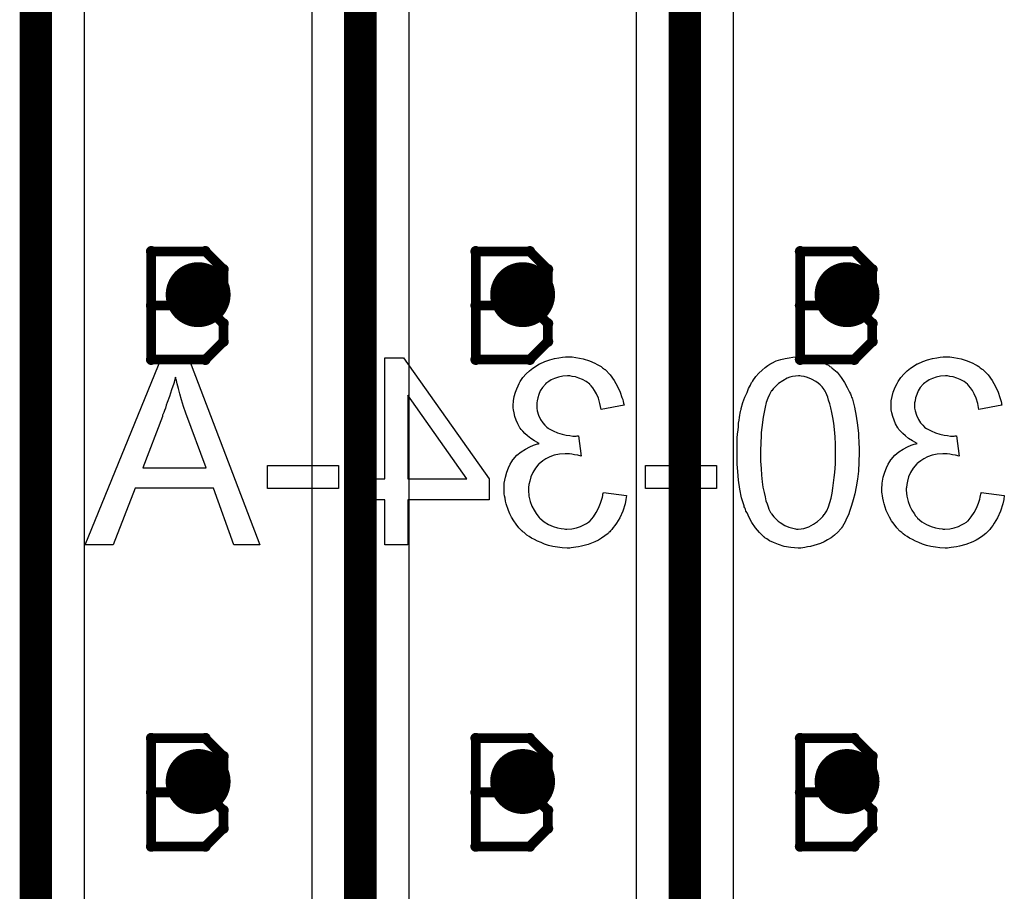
# Model space of a CAD drawing. Extents: x -1.5 to 9, y -3 to 5.
# Tile 124 of 256: x 0.295 to 0.598, y 2.216 to 2.485. Entities that reach past the tile are written whole.
import ezdxf

# ---------------------------------------------------------------- set-up
doc = ezdxf.new("R2010")
doc.units = 0
doc.layers.get('0').update_dxf_attribs({"linetype": 'CONTINUOUS'})
for name, color, linetype in [('qfn16-30-34-a_copper_signal_1', 1, 'CONTINUOUS'), ('qfn16-30-34-a_copper_signal_2', 1, 'CONTINUOUS'), ('qfn16-30-34-a_copper_signal_bot', 5, 'CONTINUOUS'), ('qfn16-30-34-a_copper_signal_top', 1, 'CONTINUOUS'), ('qfn16-30-34-a_drawing_1', 1, 'CONTINUOUS'), ('qfn16-30-34-a_drillmap_1', 1, 'CONTINUOUS'), ('qfn16-30-34-a_legend_bot', 1, 'CONTINUOUS'), ('qfn16-30-34-a_pth_drill', 1, 'CONTINUOUS')]:
    doc.layers.add(name, color=color, linetype=linetype)

# ---------------------------------------------------------------- blocks, each defined once
blk = doc.blocks.new('D29')
at = {"const_width": 0.01}
blk.add_lwpolyline([(-0.005, 0, 1), (0.005, 0, 1)], format="xyb", close=True, dxfattribs=at)
blk = doc.blocks.new('D64')
at = {"const_width": 0.005}
blk.add_lwpolyline([(-0.0025, 0, 1), (0.0025, 0, 1)], format="xyb", close=True, dxfattribs=at)
blk = doc.blocks.new('D69')
at = {"const_width": 0.001667}
blk.add_lwpolyline([(-0.000833, 0, 1), (0.000833, 0, 1)], format="xyb", close=True, dxfattribs=at)
blk = doc.blocks.new('D44')
at = {"const_width": 0.0025}
blk.add_lwpolyline([(-0.00125, 0, 1), (0.00125, 0, 1)], format="xyb", close=True, dxfattribs=at)

msp = doc.modelspace()

# ---------------------------------------------------------------- linework, layer by layer
at = {"layer": 'qfn16-30-34-a_copper_signal_2', "color": 1, "const_width": 0.01}
for points in [[(0.3, 3.265), (0.3, 2.025)], [(0.4, 2.025), (0.4, 2.7)]]:
    msp.add_lwpolyline(points, dxfattribs=at)
at = {"layer": 'qfn16-30-34-a_copper_signal_2', "color": 1}
for points in [[(0.315, 2.13211), (0.315, 2.86789)], [(0.381262, 2.869875), (0.382328, 2.86981), (0.382455, 2.869794), (0.382534, 2.869779), (0.382647, 2.869749), (0.382741, 2.869716), (0.382834, 2.869676), (0.382931, 2.869625), (0.383024, 2.869567), (0.383114, 2.8695), (0.385, 2.86789), (0.385, 2.700027), (0.385, 2.7), (0.385, 2.13211)], [(0.415, 2.13211), (0.415, 2.699973), (0.415, 2.7), (0.415, 2.86789)]]:
    msp.add_lwpolyline(points, dxfattribs=at)
at = {"layer": 'qfn16-30-34-a_copper_signal_top', "color": 1, "const_width": 0.01}
msp.add_lwpolyline([(0.5, 3.265), (0.5, 2.025)], dxfattribs=at)
at = {"layer": 'qfn16-30-34-a_copper_signal_top', "color": 1}
for points in [[(0.485, 2.865707), (0.485, 2.134293)], [(0.515, 2.134293), (0.515, 2.865707)]]:
    msp.add_lwpolyline(points, dxfattribs=at)
at = {"layer": 'qfn16-30-34-a_drawing_1', "color": 1, "const_width": 0.003}
for points in [[(0.335559, 2.413328), (0.335559, 2.380006)], [(0.352221, 2.413328), (0.335559, 2.413328)], [(0.357774, 2.407774), (0.352221, 2.413328)], [(0.435559, 2.413328), (0.435559, 2.380006)], [(0.452221, 2.413328), (0.435559, 2.413328)], [(0.457774, 2.407774), (0.452221, 2.413328)], [(0.535559, 2.413328), (0.535559, 2.380006)], [(0.552221, 2.413328), (0.535559, 2.413328)], [(0.557774, 2.407774), (0.552221, 2.413328)], [(0.357774, 2.402221), (0.357774, 2.407774)], [(0.457774, 2.402221), (0.457774, 2.407774)], [(0.557774, 2.40222), (0.557774, 2.407774)], [(0.352221, 2.396667), (0.357774, 2.402221)], [(0.452221, 2.396667), (0.457774, 2.402221)], [(0.552221, 2.396667), (0.557774, 2.40222)], [(0.352221, 2.396667), (0.335559, 2.396667)], [(0.335559, 2.396667), (0.352221, 2.396667)], [(0.357774, 2.391113), (0.352221, 2.396667)], [(0.452221, 2.396667), (0.435559, 2.396667)], [(0.435559, 2.396667), (0.452221, 2.396667)], [(0.457774, 2.391113), (0.452221, 2.396667)], [(0.552221, 2.396667), (0.535559, 2.396667)], [(0.535559, 2.396667), (0.552221, 2.396667)], [(0.557774, 2.391113), (0.552221, 2.396667)], [(0.357774, 2.385559), (0.357774, 2.391113)], [(0.457774, 2.385559), (0.457774, 2.391113)], [(0.557774, 2.385559), (0.557774, 2.391113)], [(0.352221, 2.380006), (0.357774, 2.385559)], [(0.452221, 2.380006), (0.457774, 2.385559)], [(0.552221, 2.380006), (0.557774, 2.385559)], [(0.335559, 2.380006), (0.352221, 2.380006)], [(0.435559, 2.380006), (0.452221, 2.380006)], [(0.535559, 2.380006), (0.552221, 2.380006)], [(0.335559, 2.263328), (0.335559, 2.230006)], [(0.352221, 2.263328), (0.335559, 2.263328)], [(0.357774, 2.257774), (0.352221, 2.263328)], [(0.435559, 2.263328), (0.435559, 2.230006)], [(0.452221, 2.263328), (0.435559, 2.263328)], [(0.457774, 2.257774), (0.452221, 2.263328)], [(0.535559, 2.263328), (0.535559, 2.230006)], [(0.552221, 2.263328), (0.535559, 2.263328)], [(0.557774, 2.257774), (0.552221, 2.263328)], [(0.357774, 2.252221), (0.357774, 2.257774)], [(0.457774, 2.252221), (0.457774, 2.257774)], [(0.557774, 2.25222), (0.557774, 2.257774)], [(0.352221, 2.246667), (0.357774, 2.252221)], [(0.452221, 2.246667), (0.457774, 2.252221)], [(0.552221, 2.246667), (0.557774, 2.25222)], [(0.352221, 2.246667), (0.335559, 2.246667)], [(0.335559, 2.246667), (0.352221, 2.246667)], [(0.357774, 2.241113), (0.352221, 2.246667)], [(0.452221, 2.246667), (0.435559, 2.246667)], [(0.435559, 2.246667), (0.452221, 2.246667)], [(0.457774, 2.241113), (0.452221, 2.246667)], [(0.552221, 2.246667), (0.535559, 2.246667)], [(0.535559, 2.246667), (0.552221, 2.246667)], [(0.557774, 2.241113), (0.552221, 2.246667)], [(0.357774, 2.235559), (0.357774, 2.241113)], [(0.457774, 2.235559), (0.457774, 2.241113)], [(0.557774, 2.235559), (0.557774, 2.241113)], [(0.352221, 2.230006), (0.357774, 2.235559)], [(0.452221, 2.230006), (0.457774, 2.235559)], [(0.552221, 2.230006), (0.557774, 2.235559)], [(0.335559, 2.230006), (0.352221, 2.230006)], [(0.435559, 2.230006), (0.452221, 2.230006)], [(0.535559, 2.230006), (0.552221, 2.230006)]]:
    msp.add_lwpolyline(points, dxfattribs=at)
at = {"layer": 'qfn16-30-34-a_drillmap_1', "color": 1, "const_width": 0.005}
for points in [[(0.35, 2.395), (0.35, 2.405)], [(0.45, 2.395), (0.45, 2.405)], [(0.55, 2.395), (0.55, 2.405)], [(0.345, 2.4), (0.355, 2.4)], [(0.445, 2.4), (0.455, 2.4)], [(0.545, 2.4), (0.555, 2.4)], [(0.35, 2.245), (0.35, 2.255)], [(0.45, 2.245), (0.45, 2.255)], [(0.55, 2.245), (0.55, 2.255)], [(0.345, 2.25), (0.355, 2.25)], [(0.445, 2.25), (0.455, 2.25)], [(0.545, 2.25), (0.555, 2.25)]]:
    msp.add_lwpolyline(points, dxfattribs=at)
at = {"layer": 'qfn16-30-34-a_legend_bot', "color": 1}
for points in [[(0.369051, 2.322927), (0.360971, 2.322927), (0.354723, 2.340421), (0.330566, 2.340421), (0.323819, 2.322927), (0.315156, 2.322927), (0.338729, 2.380571), (0.34706, 2.380571), (0.369051, 2.322927)], [(0.439689, 2.343253), (0.439689, 2.336755), (0.414616, 2.336755), (0.414616, 2.322927), (0.407535, 2.322927), (0.407535, 2.336755), (0.399705, 2.336755), (0.399705, 2.343253), (0.407535, 2.343253), (0.407535, 2.380571), (0.413283, 2.380571), (0.439689, 2.343253)], [(0.466428, 2.380654), (0.468678, 2.380238), (0.470593, 2.379572), (0.472259, 2.378905), (0.473009, 2.378489), (0.473592, 2.378155), (0.474175, 2.377822), (0.474592, 2.377489), (0.474925, 2.377239), (0.475175, 2.377073), (0.475341, 2.376989), (0.475425, 2.376906), (0.477007, 2.375323), (0.478257, 2.373574), (0.479257, 2.371741), (0.48009, 2.369909), (0.480589, 2.368326), (0.480839, 2.36766), (0.481006, 2.367077), (0.481089, 2.366577), (0.481173, 2.366244), (0.481256, 2.365994), (0.481256, 2.36591), (0.474175, 2.364661), (0.473842, 2.366493), (0.473342, 2.368076), (0.472759, 2.369409), (0.472176, 2.370492), (0.471593, 2.371325), (0.471093, 2.371908), (0.47076, 2.372324), (0.470677, 2.372408), (0.469594, 2.373241), (0.468428, 2.373907), (0.467345, 2.374324), (0.466262, 2.374657), (0.465262, 2.374823), (0.464512, 2.37499), (0.463846, 2.37499), (0.462347, 2.374907), (0.461014, 2.374573), (0.459848, 2.374157), (0.458848, 2.37374), (0.458098, 2.373241), (0.457515, 2.372824), (0.457099, 2.372491), (0.457015, 2.372408), (0.456099, 2.371408), (0.455433, 2.370325), (0.455016, 2.369242), (0.454683, 2.368243), (0.454517, 2.367326), (0.45435, 2.36666), (0.45435, 2.36616), (0.45435, 2.366077), (0.45435, 2.365994), (0.45435, 2.365077), (0.454517, 2.364244), (0.454933, 2.362828), (0.455516, 2.361579), (0.456183, 2.360496), (0.456849, 2.359746), (0.457432, 2.359163), (0.457849, 2.35883), (0.457932, 2.358747), (0.458015, 2.358747), (0.459431, 2.357997), (0.460764, 2.357414), (0.46218, 2.356997), (0.46343, 2.356747), (0.464512, 2.356581), (0.465429, 2.356414), (0.466512, 2.356414), (0.466845, 2.356497), (0.467261, 2.356497), (0.468094, 2.35025), (0.467012, 2.3505), (0.466012, 2.350666), (0.465179, 2.350833), (0.464429, 2.350916), (0.463846, 2.351), (0.463096, 2.351), (0.461347, 2.350833), (0.459764, 2.3505), (0.458348, 2.35), (0.457182, 2.349417), (0.456266, 2.348834), (0.455599, 2.348334), (0.455183, 2.348001), (0.455016, 2.347834), (0.453933, 2.346585), (0.4531, 2.345252), (0.452517, 2.343919), (0.452184, 2.342586), (0.451934, 2.341503), (0.451851, 2.340587), (0.451768, 2.340254), (0.451768, 2.340004), (0.451768, 2.339837), (0.451768, 2.339754), (0.451934, 2.337921), (0.452351, 2.336256), (0.452851, 2.334839), (0.453517, 2.33359), (0.454183, 2.33259), (0.454683, 2.331841), (0.4551, 2.331341), (0.455266, 2.331174), (0.456599, 2.330008), (0.458015, 2.329175), (0.459431, 2.328592), (0.460764, 2.328175), (0.46193, 2.327925), (0.462846, 2.327842), (0.46318, 2.327759), (0.46368, 2.327759), (0.465179, 2.327842), (0.466595, 2.328175), (0.467844, 2.328592), (0.468844, 2.329092), (0.469677, 2.329508), (0.470344, 2.329925), (0.470677, 2.330258), (0.470843, 2.330341), (0.471843, 2.331507), (0.472676, 2.33284), (0.473426, 2.334256), (0.474009, 2.335756), (0.474425, 2.337005), (0.474592, 2.337588), (0.474675, 2.338088), (0.474758, 2.338505), (0.474842, 2.338838), (0.474925, 2.339004), (0.474925, 2.339088), (0.482005, 2.338171), (0.481839, 2.336839), (0.481589, 2.335589), (0.480839, 2.333257), (0.479923, 2.331258), (0.479423, 2.330425), (0.478923, 2.329591), (0.478424, 2.328842), (0.477924, 2.328259), (0.477507, 2.327676), (0.477091, 2.327259), (0.476841, 2.326926), (0.476591, 2.326676), (0.476424, 2.326509), (0.476341, 2.326426), (0.475341, 2.325676), (0.474342, 2.324927), (0.473342, 2.324344), (0.472259, 2.323844), (0.470177, 2.323011), (0.468178, 2.322511), (0.467261, 2.322344), (0.466428, 2.322178), (0.465679, 2.322095), (0.465012, 2.322011), (0.464512, 2.321928), (0.463763, 2.321928), (0.46218, 2.322011), (0.460764, 2.322178), (0.459348, 2.322428), (0.458015, 2.322761), (0.456766, 2.323177), (0.455683, 2.323594), (0.4546, 2.324094), (0.453683, 2.324593), (0.452767, 2.32501), (0.452017, 2.32551), (0.451351, 2.325926), (0.450851, 2.326343), (0.450435, 2.326676), (0.450102, 2.326926), (0.449935, 2.327093), (0.449852, 2.327176), (0.448852, 2.328175), (0.448019, 2.329258), (0.447269, 2.330341), (0.446603, 2.331424), (0.446103, 2.332424), (0.445603, 2.333507), (0.444937, 2.335506), (0.44477, 2.336422), (0.444604, 2.337255), (0.444437, 2.338005), (0.444354, 2.338671), (0.444271, 2.339171), (0.444271, 2.339588), (0.444271, 2.339837), (0.444271, 2.339921), (0.444354, 2.34192), (0.444687, 2.343753), (0.445187, 2.345335), (0.445687, 2.346668), (0.446187, 2.347751), (0.446686, 2.348584), (0.447019, 2.349084), (0.447103, 2.34925), (0.448269, 2.3505), (0.449519, 2.351583), (0.450851, 2.352416), (0.452184, 2.353082), (0.45335, 2.353582), (0.454267, 2.353915), (0.4546, 2.353998), (0.45485, 2.354082), (0.455016, 2.354165), (0.4551, 2.354165), (0.453683, 2.354915), (0.452517, 2.355664), (0.451518, 2.356497), (0.450685, 2.357247), (0.450018, 2.357914), (0.449519, 2.358497), (0.449269, 2.35883), (0.449185, 2.358996), (0.448519, 2.360163), (0.448019, 2.361329), (0.447603, 2.362495), (0.447353, 2.363578), (0.447186, 2.364494), (0.447103, 2.365161), (0.447103, 2.36566), (0.447103, 2.365827), (0.447186, 2.367243), (0.447436, 2.368659), (0.447769, 2.369909), (0.448186, 2.370992), (0.448602, 2.371908), (0.448935, 2.372658), (0.449185, 2.373074), (0.449269, 2.373241), (0.450102, 2.37449), (0.451101, 2.375573), (0.452101, 2.376489), (0.4531, 2.377322), (0.453933, 2.377905), (0.454683, 2.378405), (0.455183, 2.378655), (0.455266, 2.378738), (0.455349, 2.378738), (0.456849, 2.379405), (0.458348, 2.379905), (0.459848, 2.380321), (0.46118, 2.380571), (0.462263, 2.380738), (0.46318, 2.380821), (0.465262, 2.380821), (0.466428, 2.380654)], [(0.53715, 2.380654), (0.539233, 2.380321), (0.540982, 2.379738), (0.542481, 2.379155), (0.543731, 2.378489), (0.544231, 2.378239), (0.544647, 2.377905), (0.54498, 2.377739), (0.54523, 2.377572), (0.545313, 2.377406), (0.545397, 2.377406), (0.546896, 2.376073), (0.548146, 2.37449), (0.549229, 2.372907), (0.550062, 2.371408), (0.550728, 2.369992), (0.551061, 2.369409), (0.551228, 2.368826), (0.551394, 2.368409), (0.551561, 2.368076), (0.551644, 2.36791), (0.551644, 2.367826), (0.551977, 2.366577), (0.552311, 2.365327), (0.552811, 2.362578), (0.553227, 2.359829), (0.553477, 2.357247), (0.55356, 2.355998), (0.553644, 2.354915), (0.553644, 2.353915), (0.553727, 2.352999), (0.553727, 2.352332), (0.553727, 2.351749), (0.553727, 2.351416), (0.553727, 2.351333), (0.553644, 2.348417), (0.553477, 2.345668), (0.553227, 2.343169), (0.552811, 2.340837), (0.552394, 2.338671), (0.551894, 2.336755), (0.551394, 2.335006), (0.550895, 2.333507), (0.550395, 2.332174), (0.549812, 2.331008), (0.549395, 2.330008), (0.548979, 2.329258), (0.548562, 2.328592), (0.548312, 2.328175), (0.548146, 2.327925), (0.548062, 2.327842), (0.547146, 2.326843), (0.546146, 2.325926), (0.545064, 2.325093), (0.543981, 2.324427), (0.542898, 2.323844), (0.541815, 2.323344), (0.540732, 2.323011), (0.539732, 2.322678), (0.538733, 2.322428), (0.537817, 2.322261), (0.536984, 2.322095), (0.536317, 2.322011), (0.535734, 2.321928), (0.534901, 2.321928), (0.532652, 2.322095), (0.530569, 2.322428), (0.52882, 2.323011), (0.527321, 2.323594), (0.526071, 2.324177), (0.525655, 2.32451), (0.525238, 2.32476), (0.524905, 2.324927), (0.524655, 2.325093), (0.524572, 2.32526), (0.524489, 2.32526), (0.522989, 2.326676), (0.52174, 2.328175), (0.520657, 2.329841), (0.519824, 2.331341), (0.519157, 2.332757), (0.518824, 2.33334), (0.518658, 2.333923), (0.518491, 2.33434), (0.518324, 2.334673), (0.518241, 2.334839), (0.518241, 2.334923), (0.517824, 2.336172), (0.517491, 2.337422), (0.516991, 2.340087), (0.516575, 2.342836), (0.516325, 2.345502), (0.516242, 2.346668), (0.516159, 2.347751), (0.516159, 2.348751), (0.516075, 2.349667), (0.516075, 2.350333), (0.516075, 2.350916), (0.516075, 2.351249), (0.516075, 2.351333), (0.516075, 2.352916), (0.516159, 2.354415), (0.516159, 2.355748), (0.516242, 2.357081), (0.516408, 2.358247), (0.516492, 2.359413), (0.516575, 2.360412), (0.516742, 2.361329), (0.516825, 2.362162), (0.516991, 2.362912), (0.517075, 2.363495), (0.517158, 2.363994), (0.517241, 2.364411), (0.517325, 2.364661), (0.517408, 2.364827), (0.517408, 2.364911), (0.517908, 2.366743), (0.518491, 2.368409), (0.519157, 2.369825), (0.519657, 2.371075), (0.52024, 2.372158), (0.520573, 2.372907), (0.520907, 2.373324), (0.52099, 2.373491), (0.521906, 2.37474), (0.522822, 2.375823), (0.523822, 2.376739), (0.524738, 2.377572), (0.525571, 2.378155), (0.526238, 2.378572), (0.526654, 2.378822), (0.526738, 2.378905), (0.526821, 2.378905), (0.528154, 2.379572), (0.52957, 2.379988), (0.530903, 2.380321), (0.532152, 2.380571), (0.533235, 2.380738), (0.534151, 2.380821), (0.534901, 2.380821), (0.53715, 2.380654)], [(0.582882, 2.380654), (0.585131, 2.380238), (0.587047, 2.379572), (0.588713, 2.378905), (0.589462, 2.378489), (0.590046, 2.378155), (0.590629, 2.377822), (0.591045, 2.377489), (0.591378, 2.377239), (0.591628, 2.377073), (0.591795, 2.376989), (0.591878, 2.376906), (0.593461, 2.375323), (0.59471, 2.373574), (0.59571, 2.371741), (0.596543, 2.369909), (0.597043, 2.368326), (0.597293, 2.36766), (0.597459, 2.367077), (0.597543, 2.366577), (0.597626, 2.366244), (0.597709, 2.365994), (0.597709, 2.36591), (0.590629, 2.364661), (0.590295, 2.366493), (0.589796, 2.368076), (0.589213, 2.369409), (0.58863, 2.370492), (0.588046, 2.371325), (0.587547, 2.371908), (0.587213, 2.372324), (0.58713, 2.372408), (0.586047, 2.373241), (0.584881, 2.373907), (0.583798, 2.374324), (0.582715, 2.374657), (0.581716, 2.374823), (0.580966, 2.37499), (0.580299, 2.37499), (0.5788, 2.374907), (0.577467, 2.374573), (0.576301, 2.374157), (0.575302, 2.37374), (0.574552, 2.373241), (0.573969, 2.372824), (0.573552, 2.372491), (0.573469, 2.372408), (0.572553, 2.371408), (0.571886, 2.370325), (0.57147, 2.369242), (0.571136, 2.368243), (0.57097, 2.367326), (0.570803, 2.36666), (0.570803, 2.36616), (0.570803, 2.366077), (0.570803, 2.365994), (0.570803, 2.365077), (0.57097, 2.364244), (0.571386, 2.362828), (0.57197, 2.361579), (0.572636, 2.360496), (0.573302, 2.359746), (0.573885, 2.359163), (0.574302, 2.35883), (0.574385, 2.358747), (0.574468, 2.358747), (0.575885, 2.357997), (0.577217, 2.357414), (0.578634, 2.356997), (0.579883, 2.356747), (0.580966, 2.356581), (0.581882, 2.356414), (0.582965, 2.356414), (0.583298, 2.356497), (0.583715, 2.356497), (0.584548, 2.35025), (0.583465, 2.3505), (0.582465, 2.350666), (0.581632, 2.350833), (0.580883, 2.350916), (0.580299, 2.351), (0.57955, 2.351), (0.577801, 2.350833), (0.576218, 2.3505), (0.574802, 2.35), (0.573635, 2.349417), (0.572719, 2.348834), (0.572053, 2.348334), (0.571636, 2.348001), (0.57147, 2.347834), (0.570387, 2.346585), (0.569554, 2.345252), (0.568971, 2.343919), (0.568638, 2.342586), (0.568388, 2.341503), (0.568304, 2.340587), (0.568221, 2.340254), (0.568221, 2.340004), (0.568221, 2.339837), (0.568221, 2.339754), (0.568388, 2.337921), (0.568804, 2.336256), (0.569304, 2.334839), (0.56997, 2.33359), (0.570637, 2.33259), (0.571136, 2.331841), (0.571553, 2.331341), (0.57172, 2.331174), (0.573052, 2.330008), (0.574468, 2.329175), (0.575885, 2.328592), (0.577217, 2.328175), (0.578384, 2.327925), (0.5793, 2.327842), (0.579633, 2.327759), (0.580133, 2.327759), (0.581632, 2.327842), (0.583048, 2.328175), (0.584298, 2.328592), (0.585298, 2.329092), (0.58613, 2.329508), (0.586797, 2.329925), (0.58713, 2.330258), (0.587297, 2.330341), (0.588296, 2.331507), (0.589129, 2.33284), (0.589879, 2.334256), (0.590462, 2.335756), (0.590879, 2.337005), (0.591045, 2.337588), (0.591129, 2.338088), (0.591212, 2.338505), (0.591295, 2.338838), (0.591378, 2.339004), (0.591378, 2.339088), (0.598459, 2.338171), (0.598292, 2.336839), (0.598042, 2.335589), (0.597293, 2.333257), (0.596376, 2.331258), (0.595877, 2.330425), (0.595377, 2.329591), (0.594877, 2.328842), (0.594377, 2.328259), (0.593961, 2.327676), (0.593544, 2.327259), (0.593294, 2.326926), (0.593044, 2.326676), (0.592878, 2.326509), (0.592794, 2.326426), (0.591795, 2.325676), (0.590795, 2.324927), (0.589796, 2.324344), (0.588713, 2.323844), (0.58663, 2.323011), (0.584631, 2.322511), (0.583715, 2.322344), (0.582882, 2.322178), (0.582132, 2.322095), (0.581466, 2.322011), (0.580966, 2.321928), (0.580216, 2.321928), (0.578634, 2.322011), (0.577217, 2.322178), (0.575801, 2.322428), (0.574468, 2.322761), (0.573219, 2.323177), (0.572136, 2.323594), (0.571053, 2.324094), (0.570137, 2.324593), (0.569221, 2.32501), (0.568471, 2.32551), (0.567804, 2.325926), (0.567305, 2.326343), (0.566888, 2.326676), (0.566555, 2.326926), (0.566388, 2.327093), (0.566305, 2.327176), (0.565306, 2.328175), (0.564472, 2.329258), (0.563723, 2.330341), (0.563056, 2.331424), (0.562557, 2.332424), (0.562057, 2.333507), (0.56139, 2.335506), (0.561224, 2.336422), (0.561057, 2.337255), (0.560891, 2.338005), (0.560807, 2.338671), (0.560724, 2.339171), (0.560724, 2.339588), (0.560724, 2.339837), (0.560724, 2.339921), (0.560807, 2.34192), (0.56114, 2.343753), (0.56164, 2.345335), (0.56214, 2.346668), (0.56264, 2.347751), (0.56314, 2.348584), (0.563473, 2.349084), (0.563556, 2.34925), (0.564722, 2.3505), (0.565972, 2.351583), (0.567305, 2.352416), (0.568638, 2.353082), (0.569804, 2.353582), (0.57072, 2.353915), (0.571053, 2.353998), (0.571303, 2.354082), (0.57147, 2.354165), (0.571553, 2.354165), (0.570137, 2.354915), (0.568971, 2.355664), (0.567971, 2.356497), (0.567138, 2.357247), (0.566472, 2.357914), (0.565972, 2.358497), (0.565722, 2.35883), (0.565639, 2.358996), (0.564972, 2.360163), (0.564472, 2.361329), (0.564056, 2.362495), (0.563806, 2.363578), (0.563639, 2.364494), (0.563556, 2.365161), (0.563556, 2.36566), (0.563556, 2.365827), (0.563639, 2.367243), (0.563889, 2.368659), (0.564223, 2.369909), (0.564639, 2.370992), (0.565056, 2.371908), (0.565389, 2.372658), (0.565639, 2.373074), (0.565722, 2.373241), (0.566555, 2.37449), (0.567555, 2.375573), (0.568554, 2.376489), (0.569554, 2.377322), (0.570387, 2.377905), (0.571136, 2.378405), (0.571636, 2.378655), (0.57172, 2.378738), (0.571803, 2.378738), (0.573302, 2.379405), (0.574802, 2.379905), (0.576301, 2.380321), (0.577634, 2.380571), (0.578717, 2.380738), (0.579633, 2.380821), (0.581716, 2.380821), (0.582882, 2.380654)], [(0.343061, 2.374573), (0.342478, 2.372658), (0.341812, 2.370658), (0.341145, 2.368659), (0.340479, 2.366743), (0.340146, 2.36591), (0.339896, 2.365077), (0.339646, 2.364328), (0.339396, 2.363744), (0.339229, 2.363245), (0.339063, 2.362828), (0.338979, 2.362578), (0.338979, 2.362495), (0.332982, 2.346668), (0.352474, 2.346668), (0.346226, 2.363495), (0.345477, 2.365577), (0.344894, 2.367576), (0.344311, 2.369409), (0.343894, 2.371075), (0.343561, 2.372491), (0.343394, 2.373074), (0.343311, 2.373657), (0.343144, 2.37399), (0.343144, 2.374324), (0.343061, 2.37449), (0.343061, 2.374573)], [(0.535484, 2.37499), (0.534984, 2.37499), (0.534068, 2.374907), (0.533152, 2.374823), (0.532319, 2.374573), (0.531569, 2.37424), (0.530153, 2.373491), (0.528903, 2.372658), (0.527987, 2.371741), (0.527237, 2.370992), (0.526987, 2.370658), (0.526821, 2.370409), (0.526654, 2.370325), (0.526654, 2.370242), (0.526071, 2.369242), (0.525571, 2.368076), (0.525072, 2.366743), (0.524738, 2.365327), (0.524405, 2.363828), (0.524155, 2.362245), (0.523739, 2.35908), (0.523572, 2.357497), (0.523489, 2.356081), (0.523406, 2.354748), (0.523406, 2.353665), (0.523322, 2.352666), (0.523322, 2.351916), (0.523322, 2.351499), (0.523322, 2.351416), (0.523322, 2.351333), (0.523322, 2.348751), (0.523489, 2.346418), (0.523655, 2.344336), (0.523822, 2.342336), (0.524072, 2.34067), (0.524405, 2.339088), (0.524738, 2.337755), (0.524988, 2.336505), (0.525322, 2.335506), (0.525655, 2.334673), (0.525905, 2.333923), (0.526238, 2.33334), (0.526404, 2.332923), (0.526571, 2.332674), (0.526738, 2.332507), (0.526738, 2.332424), (0.527404, 2.331591), (0.52807, 2.330924), (0.528737, 2.330258), (0.529403, 2.329758), (0.530819, 2.328925), (0.532069, 2.328342), (0.533235, 2.328009), (0.534068, 2.327842), (0.534401, 2.327759), (0.534901, 2.327759), (0.535817, 2.327842), (0.53665, 2.327925), (0.538233, 2.328509), (0.539649, 2.329258), (0.540899, 2.330091), (0.541815, 2.330924), (0.542565, 2.331674), (0.542981, 2.332257), (0.543148, 2.33234), (0.543148, 2.332424), (0.543731, 2.333423), (0.544231, 2.33459), (0.54473, 2.335922), (0.545064, 2.337338), (0.545397, 2.338838), (0.545647, 2.340421), (0.546063, 2.343669), (0.54623, 2.345169), (0.546313, 2.346585), (0.546396, 2.347918), (0.546396, 2.349), (0.54648, 2.35), (0.54648, 2.35075), (0.54648, 2.351166), (0.54648, 2.351333), (0.546396, 2.353915), (0.546313, 2.356247), (0.546146, 2.358413), (0.545897, 2.360412), (0.545647, 2.362162), (0.545313, 2.363744), (0.54498, 2.365161), (0.544647, 2.36641), (0.544314, 2.367493), (0.544064, 2.368409), (0.543731, 2.369159), (0.543481, 2.369825), (0.543231, 2.370242), (0.543064, 2.370575), (0.542898, 2.370742), (0.542898, 2.370825), (0.542315, 2.371575), (0.541732, 2.372241), (0.541065, 2.372741), (0.540399, 2.373241), (0.539066, 2.37399), (0.537817, 2.37449), (0.536734, 2.37474), (0.535817, 2.374907), (0.535484, 2.37499)], [(0.414616, 2.369076), (0.414616, 2.343253), (0.432775, 2.343253), (0.414616, 2.369076)], [(0.393291, 2.340254), (0.371383, 2.340254), (0.371383, 2.347334), (0.393291, 2.347334), (0.393291, 2.340254)], [(0.509744, 2.340254), (0.487837, 2.340254), (0.487837, 2.347334), (0.509744, 2.347334), (0.509744, 2.340254)]]:
    msp.add_lwpolyline(points, dxfattribs=at)

# ---------------------------------------------------------------- block references
at = {"layer": 'qfn16-30-34-a_copper_signal_1'}
for p in [(0.35, 2.4), (0.45, 2.4), (0.55, 2.4), (0.35, 2.25), (0.45, 2.25), (0.55, 2.25)]:
    msp.add_blockref('D29', p, dxfattribs=at)
at = {"layer": 'qfn16-30-34-a_copper_signal_2'}
for p in [(0.35, 2.4), (0.45, 2.4), (0.55, 2.4), (0.35, 2.25), (0.45, 2.25), (0.55, 2.25)]:
    msp.add_blockref('D29', p, dxfattribs=at)
at = {"layer": 'qfn16-30-34-a_copper_signal_bot'}
for p in [(0.35, 2.4), (0.45, 2.4), (0.55, 2.4), (0.35, 2.25), (0.45, 2.25), (0.55, 2.25)]:
    msp.add_blockref('D29', p, dxfattribs=at)
at = {"layer": 'qfn16-30-34-a_copper_signal_top'}
for p in [(0.35, 2.4), (0.45, 2.4), (0.55, 2.4), (0.35, 2.25), (0.45, 2.25), (0.55, 2.25)]:
    msp.add_blockref('D29', p, dxfattribs=at)
at = {"layer": 'qfn16-30-34-a_drawing_1'}
for p in [(0.335559, 2.413328), (0.335559, 2.413328), (0.352221, 2.413328), (0.435559, 2.413328), (0.435559, 2.413328), (0.452221, 2.413328), (0.535559, 2.413328), (0.535559, 2.413328), (0.552221, 2.413328), (0.357774, 2.407774), (0.457774, 2.407774), (0.557774, 2.407774), (0.357774, 2.402221), (0.457774, 2.402221), (0.557774, 2.40222), (0.335559, 2.396667), (0.352221, 2.396667), (0.352221, 2.396667), (0.435559, 2.396667), (0.452221, 2.396667), (0.452221, 2.396667), (0.535559, 2.396667), (0.552221, 2.396667), (0.552221, 2.396667), (0.357774, 2.391113), (0.457774, 2.391113), (0.557774, 2.391113), (0.357774, 2.385559), (0.457774, 2.385559), (0.557774, 2.385559), (0.335559, 2.380006), (0.352221, 2.380006), (0.435559, 2.380006), (0.452221, 2.380006), (0.535559, 2.380006), (0.552221, 2.380006), (0.335559, 2.263328), (0.335559, 2.263328), (0.352221, 2.263328), (0.435559, 2.263328), (0.435559, 2.263328), (0.452221, 2.263328), (0.535559, 2.263328), (0.535559, 2.263328), (0.552221, 2.263328), (0.357774, 2.257774), (0.457774, 2.257774), (0.557774, 2.257774), (0.357774, 2.252221), (0.457774, 2.252221), (0.557774, 2.25222), (0.335559, 2.246667), (0.352221, 2.246667), (0.352221, 2.246667), (0.435559, 2.246667), (0.452221, 2.246667), (0.452221, 2.246667), (0.535559, 2.246667), (0.552221, 2.246667), (0.552221, 2.246667), (0.357774, 2.241113), (0.457774, 2.241113), (0.557774, 2.241113), (0.357774, 2.235559), (0.457774, 2.235559), (0.557774, 2.235559), (0.335559, 2.230006), (0.352221, 2.230006), (0.435559, 2.230006), (0.452221, 2.230006), (0.535559, 2.230006), (0.552221, 2.230006)]:
    msp.add_blockref('D69', p, dxfattribs=at)
at = {"layer": 'qfn16-30-34-a_drillmap_1'}
for p in [(0.35, 2.405), (0.45, 2.405), (0.55, 2.405), (0.345, 2.4), (0.355, 2.4), (0.445, 2.4), (0.455, 2.4), (0.545, 2.4), (0.555, 2.4), (0.35, 2.395), (0.45, 2.395), (0.55, 2.395), (0.35, 2.255), (0.45, 2.255), (0.55, 2.255), (0.345, 2.25), (0.355, 2.25), (0.445, 2.25), (0.455, 2.25), (0.545, 2.25), (0.555, 2.25), (0.35, 2.245), (0.45, 2.245), (0.55, 2.245)]:
    msp.add_blockref('D44', p, dxfattribs=at)
at = {"layer": 'qfn16-30-34-a_pth_drill'}
for p in [(0.35, 2.4), (0.45, 2.4), (0.55, 2.4), (0.35, 2.25), (0.45, 2.25), (0.55, 2.25)]:
    msp.add_blockref('D64', p, dxfattribs=at)

doc.saveas('drawing.dxf')
